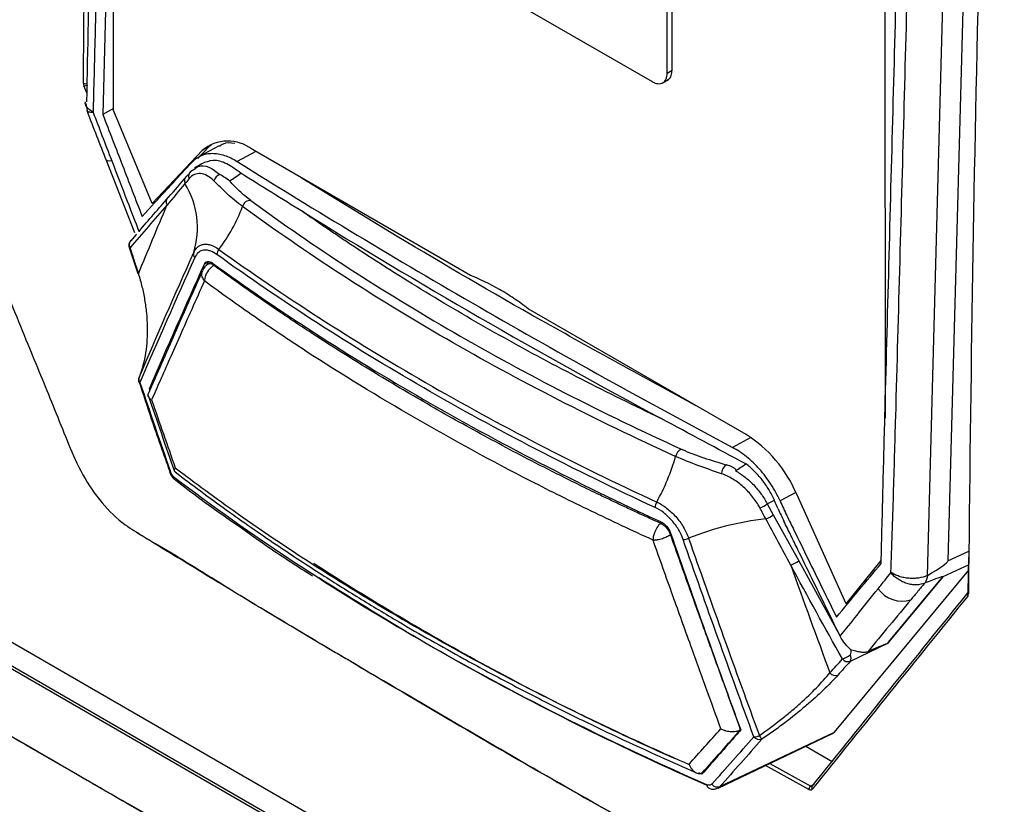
# Model space of a CAD drawing. Header units: millimetres. Extents: x 156 to 887, y -58 to 920.
# Tile 107 of 118: x 723 to 758, y 738 to 766. Entities that reach past the tile are written whole.
import ezdxf

# ---------------------------------------------------------------- set-up
doc = ezdxf.new("R2010")
doc.units = ezdxf.units.MM

msp = doc.modelspace()

# ---------------------------------------------------------------- linework, layer by layer
at = {"color": 7, "linetype": 'Continuous', "lineweight": 25}
for p, q in [((725.889, 762.299), (725.885, 805.309)), ((756.757, 790.609), (755.56, 746.279)), ((753.324, 789.468), (753.327, 751.355)), ((725.888, 776.645), (725.505, 762.164)), ((740.306, 766.07), (745.048, 763.332)), ((745.755, 763.741), (745.755, 766.027)), ((745.579, 763.638), (745.579, 765.925)), ((745.579, 763.638), (745.755, 763.741)), ((745.401, 763.282), (745.622, 763.41)), ((724.897, 762.558), (724.967, 762.195)), ((725.889, 762.372), (725.505, 762.164)), ((727.262, 759.003), (725.892, 762.286)), ((729.639, 761.051), (728.931, 760.667)), ((729.373, 761.083), (729.271, 761.017)), ((727.262, 759.003), (729.035, 760.88)), ((728.883, 760.596), (729.271, 761.017)), ((729.271, 761.017), (729.035, 760.88)), ((738.586, 756.438), (730.825, 760.918)), ((725.629, 760.536), (726.63, 757.964)), ((729.021, 760.412), (728.767, 760.252)), ((728.641, 760.143), (728.779, 760.234)), ((726.694, 757.897), (726.5, 757.671)), ((726.7, 757.904), (726.694, 757.897)), ((726.79, 758.001), (726.8, 758.011)), ((726.444, 757.426), (726.747, 756.505)), ((729.259, 756.924), (729.119, 756.843)), ((729.312, 756.878), (729.241, 756.837)), ((729.351, 756.901), (729.322, 756.884)), ((748.383, 750.782), (740.639, 755.253)), ((727.215, 752.438), (727.163, 752.408)), ((727.18, 752.358), (727.163, 752.408)), ((728.088, 749.15), (728.096, 749.145)), ((749.14, 748.309), (749.39, 748.441)), ((751.946, 744.755), (750.174, 748.677)), ((749.14, 748.309), (749.354, 747.921)), ((749.354, 747.921), (750.256, 746.28)), ((745.34, 747.62), (745.411, 747.661)), ((756.29, 745.187), (756.31, 746.421)), ((750.256, 746.28), (751.715, 743.625)), ((751.946, 744.755), (753.194, 746.296)), ((751.526, 740.192), (756.303, 745.957)), ((753.45, 743.392), (755.378, 745.715)), ((755.383, 745.711), (753.463, 743.398)), ((752.036, 744.806), (751.946, 744.755)), ((752.714, 725.803), (721.521, 743.811)), ((751.719, 743.627), (751.731, 743.603)), ((752, 725.27), (720.807, 743.277)), ((720.856, 743.362), (752.048, 725.355)), ((753.418, 743.343), (752.09, 742.709)), ((753.408, 743.341), (753.45, 743.392)), ((753.463, 743.398), (753.418, 743.343)), ((747.393, 738.201), (751.463, 740.143)), ((747.457, 738.251), (751.526, 740.192)), ((750.507, 739.687), (751.442, 739.148)), ((746.825, 738.741), (746.883, 738.774))]:
    msp.add_line(p, q, dxfattribs=at)
at = {"color": 8, "linetype": 'Continuous', "lineweight": 25}
for p, q in [((724.932, 762.93), (724.835, 763.179)), ((730.946, 760.848), (730.287, 760.49)), ((729.456, 756.796), (729.495, 756.818)), ((748.557, 750.674), (747.904, 750.319)), ((750.155, 748.719), (749.594, 748.415)), ((745.696, 747.218), (745.715, 747.229)), ((755.56, 746.279), (756.313, 746.633)), ((756.306, 746.145), (755.383, 745.711)), ((750.617, 738.153), (749.08, 739.006)), ((749.234, 739.079), (750.683, 738.274)), ((750.683, 738.274), (750.803, 738.351)), ((747.391, 738.204), (747.457, 738.251))]:
    msp.add_line(p, q, dxfattribs=at)
at = {"color": 7, "linetype": 'Continuous', "lineweight": 25, "flags": 128}
for points in [[(756.024, 790.211), (755.534, 772.042), (755.326, 764.367), (754.825, 745.762)], [(726.489, 757.664), (726.499, 757.675), (726.515, 757.69)], [(746.11, 750.247), (746.08, 750.248), (746.047, 750.237), (746.013, 750.216), (745.98, 750.185), (745.948, 750.145), (745.919, 750.1), (745.896, 750.05), (745.878, 749.999)], [(727.875, 749.46), (727.875, 749.46), (727.875, 749.459)], [(756.278, 745.149), (756.266, 745.139), (756.263, 745.136)], [(750.746, 738.28), (750.734, 738.27), (750.731, 738.267)]]:
    msp.add_lwpolyline(points, dxfattribs=at)
at = {"color": 8, "linetype": 'Continuous', "lineweight": 25, "flags": 128}
msp.add_lwpolyline([(725.822, 760.516), (725.732, 760.507), (725.668, 760.511), (725.633, 760.527), (725.628, 760.535)], dxfattribs=at)
at = {"color": 7, "linetype": 'Continuous', "lineweight": 25}
for centre, radius, start, end in [((724.89, 763.414), 0.155, 241.3451, 295.7119), ((724.746, 763.643), 0.473, 280.9123, 297.7543), ((725.922, 762.299), 0.0332, 181.2501, 203.5341), ((729.953, 759.804), 1.415, 51.9261, 130.4851), ((728.759, 759.977), 0.203, 125.5236, 206.5795), ((729.772, 759.715), 0.327, 108.6452, 164.0126), ((728.608, 759.799), 0.205, 125.5827, 207.3308), ((725.895, 758.137), 2.977, 342.6424, 31.7712), ((727.962, 759.05), 0.207, 126.1314, 212.6012), ((730.75, 758.818), 0.286, 85.8212, 165.1101), ((724.856, 760.985), 5.995, 322.8618, 339.5613), ((726.678, 757.501), 0.25, 139.3677, 180), ((726.678, 757.501), 0.25, 180, 197.8098), ((728.92, 757.195), 0.191, 163.5407, 219.3916), ((729.893, 757.162), 0.329, 141.6717, 177.2192), ((729.511, 756.417), 0.5, 123.544, 155.8991), ((727.025, 752.715), 0.25, 158.6307, 180), ((727.025, 752.715), 0.25, 180, 198.6181), ((726.972, 752.747), 0.189, 161.1979, 217.7129), ((745.874, 746.834), 4.678, 23.2089, 57.5675), ((738.419, 752.143), 7.762, 330.9744, 343.9622), ((747.86, 749.393), 0.349, 118.927, 181.746), ((745.579, 748.162), 0.431, 150.1309, 177.4775), ((748.474, 749.251), 1.154, 290.3108, 305.2591), ((750.231, 737.434), 10.407, 96.3149, 111.9527), ((748.699, 748.823), 1.115, 290.3474, 305.9868), ((746.117, 747.653), 0.609, 272.6396, 291.5567), ((749.607, 747.194), 1.121, 288.9132, 305.2706), ((753.929, 745.883), 1.031, 214.8216, 287.9754), ((756.308, 745.146), 0.0448, 113.7523, 181.0104), ((753.175, 744.021), 0.687, 293.6236, 294.8683), ((751.452, 743.811), 1.08, 289.4814, 306.2963), ((751.869, 742.826), 0.25, 331.9905, 27.1913), ((752.015, 742.961), 0.263, 219.7276, 286.5136), ((751.569, 742.467), 0.264, 219.6117, 286.6362), ((748.624, 740.627), 0.605, 273.64, 292.8456), ((748.868, 740.191), 0.265, 219.1027, 287.1225), ((743.972, 736.766), 5.898, 32.5251, 34.0621), ((747.377, 738.504), 0.265, 218.6842, 287.5284), ((750.774, 738.146), 0.158, 125.2814, 177.5151)]:
    msp.add_arc(centre, radius, start, end, dxfattribs=at)
at = {"color": 8, "linetype": 'Continuous', "lineweight": 25}
for centre, radius, start, end in [((726.655, 757.531), 0.213, 141.2198, 210.764), ((726.459, 757.453), 0.0339, 235.7178, 291.2914), ((726.809, 752.668), 0.0388, 237.2611, 290.0505), ((727.897, 749.495), 0.0423, 238.2911, 289.3663), ((728.177, 749.253), 0.136, 176.4292, 229.4158), ((756.334, 745.089), 0.0848, 146.4519, 223.4359), ((756.316, 745.155), 0.0535, 190.9163, 247.2186), ((747.111, 738.301), 0.116, 171.0054, 235.9728), ((750.801, 738.22), 0.0848, 146.0137, 222.9445)]:
    msp.add_arc(centre, radius, start, end, dxfattribs=at)
at = {"color": 7, "linetype": 'Continuous', "lineweight": 25}
for centre, major_axis, ratio, start_param, end_param in [((718.164, 752.882), (14.505, 8.942), 0.032627, 5.647906, 5.69752), ((735.981, 742.435), (14.392, 8.873), 0.032627, 5.682041, 5.729662), ((690.751, 716.921), (64.808, 29.366), 0.015726, 6.126467, 6.275542), ((693.881, 718.393), (61.498, 27.322), 0.006175, 0.002521, 0.140382), ((743.055, 738.659), (10.356, 4.682), 0.006017, 0.024364, 0.367155), ((751.232, 740.587), (-0.24, 0.439), 0.594412, 3.109607, 3.374537)]:
    msp.add_ellipse(centre, major_axis=major_axis, ratio=ratio, start_param=start_param, end_param=end_param, dxfattribs=at)
for points, knots in [([(723.322, 846.179), (722.998, 840.614), (722.351, 829.485), (721.612, 812.913), (721.035, 796.442), (720.674, 780.212), (720.475, 768.893), (720.483, 762.613), (720.442, 761.312), (720.441, 760.307), (720.717, 759.117), (721.233, 757.875), (721.963, 756.152), (722.775, 754.121), (723.595, 752.166), (724.172, 750.707), (724.626, 749.601), (725.266, 748.552), (725.995, 747.76), (726.694, 747.304), (727.871, 746.593), (730.767, 744.817), (735.916, 741.754), (742.843, 737.698), (749.153, 734.268), (753.272, 731.835), (755.17, 730.98), (756.003, 731.02), (756.789, 731.65), (757.896, 733.069), (759.009, 734.254), (759.755, 735.096), (759.824, 735.173)], [0, 0, 0, 0, 0.117189, 0.234398, 0.351504, 0.468632, 0.582461, 0.596826, 0.604029, 0.611202, 0.618419, 0.62679, 0.635182, 0.65195, 0.666097, 0.673183, 0.680251, 0.687487, 0.694725, 0.700109, 0.705556, 0.725297, 0.774947, 0.837351, 0.899775, 0.930977, 0.938277, 0.945675, 0.953057, 0.967804, 0.99703, 1, 1, 1, 1]), ([(717.862, 744.097), (717.946, 743.881), (718.041, 743.672), (718.252, 743.264), (718.369, 743.065), (718.623, 742.681), (718.758, 742.501), (719.041, 742.162), (719.191, 742.003), (719.501, 741.712), (719.662, 741.58), (719.905, 741.407), (719.986, 741.353), (720.149, 741.255), (720.231, 741.209), (720.64, 740.973), (722.275, 740.029), (726.525, 737.576), (735.68, 732.291), (744.18, 727.384), (750.392, 723.797), (751.537, 723.137), (752.109, 722.807), (752.354, 722.665), (752.518, 722.571), (752.6, 722.526), (752.846, 722.409), (753.009, 722.348), (753.326, 722.263), (753.482, 722.239), (753.71, 722.231), (753.785, 722.232), (753.931, 722.245), (754.003, 722.256), (754.21, 722.303), (754.341, 722.352), (754.526, 722.454), (754.585, 722.492), (754.698, 722.577), (754.752, 722.624), (754.854, 722.725), (754.902, 722.78), (754.999, 722.888), (755.242, 723.158), (757.043, 725.151), (758.99, 727.307), (760.791, 729.301), (761.035, 729.57), (761.132, 729.678), (761.18, 729.733), (761.312, 729.914), (761.389, 730.051), (761.517, 730.352), (761.568, 730.518), (761.622, 730.777), (761.636, 730.865), (761.658, 731.046), (761.665, 731.139), (761.688, 731.61), (761.778, 733.496), (762.012, 738.4), (763.382, 767.068), (764.68, 794.227), (765.833, 818.368)], [0, 0, 0, 0, 0.003906, 0.003906, 0.007813, 0.007813, 0.011719, 0.011719, 0.015625, 0.015625, 0.019531, 0.019531, 0.021484, 0.021484, 0.023438, 0.023438, 0.03125, 0.0625, 0.125, 0.25, 0.265625, 0.273438, 0.277344, 0.279297, 0.279297, 0.28125, 0.28125, 0.285156, 0.285156, 0.289063, 0.289063, 0.291016, 0.291016, 0.292969, 0.292969, 0.296875, 0.296875, 0.298828, 0.298828, 0.300781, 0.300781, 0.302734, 0.302734, 0.304688, 0.3125, 0.375, 0.382813, 0.384766, 0.384766, 0.386719, 0.386719, 0.390625, 0.390625, 0.394531, 0.394531, 0.396484, 0.396484, 0.398438, 0.398438, 0.40625, 0.4375, 0.5, 1, 1, 1, 1]), ([(725.886, 799.953), (725.569, 789.385), (725.194, 776.91), (724.961, 764.511), (724.926, 762.615)], [0, 0, 0, 0, 0.847065, 1, 1, 1, 1]), ([(753.539, 745.879), (753.553, 746.338), (753.57, 746.799), (753.6, 747.72), (753.614, 748.181), (753.656, 749.564), (753.682, 750.488), (753.761, 753.258), (753.811, 755.106), (753.962, 760.649), (754.061, 764.346), (754.361, 775.434), (754.566, 782.823), (754.775, 790.211)], [0, 0, 0, 0, 0.03125, 0.03125, 0.0625, 0.0625, 0.125, 0.125, 0.25, 0.25, 0.5, 0.5, 1, 1, 1, 1]), ([(753.191, 746.19), (753.201, 746.646), (753.212, 747.102), (753.235, 748.015), (753.246, 748.472), (753.281, 749.842), (753.305, 750.755), (753.377, 753.496), (753.426, 755.324), (753.573, 760.808), (753.672, 764.465), (753.966, 775.433), (754.159, 782.744), (754.351, 790.053)], [0, 0, 0, 0, 0.03125, 0.03125, 0.0625, 0.0625, 0.125, 0.125, 0.25, 0.25, 0.5, 0.5, 1, 1, 1, 1]), ([(745.048, 763.332), (745.083, 763.312), (745.118, 763.296), (745.186, 763.272), (745.219, 763.265), (745.283, 763.258), (745.314, 763.26), (745.372, 763.271), (745.399, 763.281), (745.472, 763.323), (745.512, 763.369), (745.565, 763.485), (745.579, 763.558), (745.579, 763.638)], [0, 0, 0, 0, 0.125, 0.125, 0.25, 0.25, 0.375, 0.375, 0.5, 0.5, 0.75, 0.75, 1, 1, 1, 1]), ([(745.595, 763.408), (745.608, 763.411), (745.671, 763.427), (745.735, 763.544), (745.748, 763.675), (745.755, 763.741)], [0, 0, 0, 0, 0.11842, 0.558129, 1, 1, 1, 1]), ([(725.156, 762.264), (725.154, 762.265), (725.122, 762.279), (725.023, 762.331), (724.914, 762.443), (724.862, 762.557), (724.887, 762.615), (724.889, 762.619)], [0, 0, 0, 0, 0.0110339, 0.1732591, 0.5716767, 0.9690057, 1, 1, 1, 1]), ([(724.935, 762.301), (724.938, 762.294), (725.163, 761.702), (725.395, 761.114), (725.624, 760.533)], [0, 0, 0, 0, 0.01239, 1, 1, 1, 1]), ([(725.162, 762.231), (725.16, 762.231), (725.131, 762.232), (725.043, 762.239), (724.953, 762.258), (724.948, 762.294), (724.947, 762.306)], [0, 0, 0, 0, 0.014424, 0.229039, 0.755511, 1, 1, 1, 1]), ([(725.156, 762.264), (725.157, 762.258), (725.158, 762.252), (725.159, 762.246), (725.16, 762.241), (725.161, 762.236), (725.162, 762.231)], [0, 0, 0, 0, 0.00003851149, 0.00003851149, 0.00003851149, 0.00007192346, 0.00007192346, 0.00007192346, 0.00007192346]), ([(725.162, 762.231), (725.266, 761.961), (725.37, 761.691), (725.474, 761.421), (725.59, 761.119), (725.706, 760.818), (725.822, 760.516)], [0, 0, 0, 0, 0.001762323, 0.001762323, 0.001762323, 0.00372906, 0.00372906, 0.00372906, 0.00372906]), ([(725.505, 762.164), (725.738, 761.559), (725.971, 760.955), (726.437, 759.746), (726.67, 759.142), (726.903, 758.538)], [0, 0, 0, 0, 0.5, 0.5, 1, 1, 1, 1]), ([(730.196, 761.134), (730.047, 761.15), (729.841, 761.173), (729.693, 761.061), (729.652, 761.03)], [0, 0, 0, 0, 0.721715, 1, 1, 1, 1]), ([(728.692, 760.482), (728.785, 760.58), (728.891, 760.654), (729.068, 760.73), (729.131, 760.749), (729.261, 760.775), (729.327, 760.782), (729.465, 760.782), (729.535, 760.776), (729.68, 760.752), (729.755, 760.733), (729.981, 760.659), (730.133, 760.587), (730.287, 760.49)], [0, 0, 0, 0, 0.25, 0.25, 0.375, 0.375, 0.5, 0.5, 0.625, 0.625, 0.75, 0.75, 1, 1, 1, 1]), ([(725.822, 760.516), (726.006, 760.037), (726.19, 759.559), (726.374, 759.08), (726.512, 758.72), (726.651, 758.36), (726.79, 758.001)], [0, 0, 0, 0, 0.003124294, 0.003124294, 0.003124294, 0.005471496, 0.005471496, 0.005471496, 0.005471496]), ([(726.903, 758.538), (727.2, 758.861), (727.497, 759.184), (727.941, 759.668), (728.089, 759.829), (728.311, 760.071), (728.384, 760.152), (728.535, 760.315), (728.614, 760.398), (728.692, 760.482)], [0, 0, 0, 0, 0.5, 0.5, 0.75, 0.75, 0.875, 0.875, 1, 1, 1, 1]), ([(730.413, 760.073), (730.245, 760.199), (729.911, 760.451), (729.411, 760.572), (729.151, 760.464), (729.021, 760.411)], [0, 0, 0, 0, 0.334611, 0.669222, 1, 1, 1, 1]), ([(730.287, 760.49), (733.099, 758.729), (735.976, 757), (741.851, 753.609), (744.847, 751.947), (747.904, 750.319)], [0, 0, 0, 0, 0.5, 0.5, 1, 1, 1, 1]), ([(729.457, 759.805), (729.381, 759.882), (729.301, 759.942), (729.141, 760.027), (729.059, 760.052), (728.905, 760.066), (728.831, 760.055), (728.694, 759.997), (728.632, 759.95), (728.577, 759.886)], [0, 0, 0, 0, 0.25, 0.25, 0.5, 0.5, 0.75, 0.75, 1, 1, 1, 1]), ([(730.474, 758.892), (730.274, 759.038), (730.095, 759.189), (729.764, 759.495), (729.612, 759.651), (729.457, 759.805)], [0, 0, 0, 0, 0.5, 0.5, 1, 1, 1, 1]), ([(730.771, 759.103), (730.624, 759.211), (730.49, 759.324), (730.24, 759.558), (730.125, 759.678), (730.012, 759.799)], [0, 0, 0, 0, 0.5, 0.5, 1, 1, 1, 1]), ([(746.611, 751.805), (744.76, 752.813), (741.145, 754.78), (736.485, 757.499), (733.696, 759.217), (732.561, 759.916)], [0, 0, 0, 0, 0.3837506, 0.7492262, 1, 1, 1, 1]), ([(730.771, 759.103), (733.023, 757.453), (735.438, 755.883), (740.563, 752.924), (743.272, 751.536), (746.11, 750.247)], [0, 0, 0, 0, 0.5, 0.5, 1, 1, 1, 1]), ([(745.878, 749.999), (744.45, 750.648), (743.055, 751.321), (740.337, 752.715), (739.012, 753.435), (735.151, 755.665), (732.733, 757.236), (730.474, 758.892)], [0, 0, 0, 0, 0.25, 0.25, 0.5, 0.5, 1, 1, 1, 1]), ([(734.624, 757.34), (734.488, 757.43), (734.217, 757.608), (733.815, 757.879), (733.415, 758.15), (733.019, 758.423), (732.757, 758.607), (732.626, 758.698)], [0, 0, 0, 0, 0.200055, 0.400074, 0.600065, 0.800038, 1, 1, 1, 1]), ([(728.736, 757.249), (728.775, 757.336), (728.825, 757.404), (728.917, 757.48), (728.951, 757.5), (729.021, 757.53), (729.059, 757.54), (729.138, 757.551), (729.179, 757.551), (729.265, 757.54), (729.309, 757.53), (729.444, 757.485), (729.54, 757.435), (729.635, 757.366)], [0, 0, 0, 0, 0.25, 0.25, 0.375, 0.375, 0.5, 0.5, 0.625, 0.625, 0.75, 0.75, 1, 1, 1, 1]), ([(726.472, 757.422), (726.522, 757.264), (726.573, 757.106), (726.624, 756.949), (726.673, 756.799), (726.721, 756.648), (726.77, 756.498)], [0, 0, 0, 0, 0.001, 0.001, 0.001, 0.001952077, 0.001952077, 0.001952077, 0.001952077]), ([(729.565, 757.178), (729.481, 757.238), (729.397, 757.283), (729.278, 757.322), (729.239, 757.331), (729.163, 757.34), (729.126, 757.34), (729.057, 757.331), (729.024, 757.322), (728.961, 757.295), (728.932, 757.277), (728.851, 757.21), (728.806, 757.15), (728.772, 757.074)], [0, 0, 0, 0, 0.25, 0.25, 0.375, 0.375, 0.5, 0.5, 0.625, 0.625, 0.75, 0.75, 1, 1, 1, 1]), ([(745.149, 748.181), (742.264, 749.516), (739.521, 750.935), (735.617, 753.188), (734.351, 753.96), (731.899, 755.541), (730.712, 756.35), (729.565, 757.178)], [0, 0, 0, 0, 0.5, 0.5, 0.75, 0.75, 1, 1, 1, 1]), ([(729.635, 757.366), (730.781, 756.539), (731.967, 755.73), (734.418, 754.15), (735.683, 753.379), (739.583, 751.128), (742.323, 749.711), (745.205, 748.377)], [0, 0, 0, 0, 0.25, 0.25, 0.5, 0.5, 1, 1, 1, 1]), ([(745.37, 751.344), (744.408, 751.799), (743.46, 752.266), (741.599, 753.223), (740.686, 753.712), (738.892, 754.713), (738.012, 755.225), (736.29, 756.267), (735.448, 756.799), (734.624, 757.34)], [0, 0, 0, 0, 0.25, 0.25, 0.5, 0.5, 0.75, 0.75, 1, 1, 1, 1]), ([(729.119, 756.843), (729.144, 756.898), (729.184, 756.931), (729.285, 756.944), (729.345, 756.924), (729.405, 756.88)], [0, 0, 0, 0, 0.5, 0.5, 1, 1, 1, 1]), ([(729.259, 756.924), (729.259, 756.924), (729.241, 756.882), (729.222, 756.841), (729.204, 756.799)], [0, 0, 0, 0, 0.001449, 1, 1, 1, 1]), ([(729.456, 756.796), (729.427, 756.815), (729.368, 756.851), (729.291, 756.861), (729.252, 756.842), (729.235, 756.833)], [0, 0, 0, 0, 0.3565972, 0.7119134, 1, 1, 1, 1]), ([(729.308, 756.876), (729.333, 756.89), (729.36, 756.907), (729.396, 756.895), (729.399, 756.894)], [0, 0, 0, 0, 0.8998493, 1, 1, 1, 1]), ([(729.313, 756.876), (729.336, 756.889), (729.361, 756.904), (729.394, 756.893), (729.398, 756.891)], [0, 0, 0, 0, 0.885852, 1, 1, 1, 1]), ([(729.405, 756.88), (731.744, 755.184), (734.246, 753.567), (739.576, 750.49), (742.386, 749.041), (745.341, 747.68)], [0, 0, 0, 0, 0.5, 0.5, 1, 1, 1, 1]), ([(726.77, 756.498), (726.782, 756.46), (726.794, 756.422), (726.816, 756.345), (726.848, 756.231), (726.878, 756.115), (726.934, 755.884), (726.965, 755.729), (727.018, 755.417), (727.04, 755.26), (727.071, 754.943), (727.081, 754.783), (727.091, 754.304), (727.072, 753.991), (726.978, 753.381), (726.901, 753.083), (726.793, 752.808)], [0, 0, 0, 0, 0.03125, 0.03125, 0.0625, 0.125, 0.125, 0.25, 0.25, 0.375, 0.375, 0.5, 0.5, 0.75, 0.75, 1, 1, 1, 1]), ([(729.051, 756.605), (728.719, 755.862), (728.066, 754.399), (727.434, 752.944), (727.123, 752.228)], [0, 0, 0, 0, 0.5075111, 1, 1, 1, 1]), ([(729.456, 756.796), (729.439, 756.786), (729.423, 756.776), (729.339, 756.713), (729.276, 756.646), (729.179, 756.496), (729.144, 756.414), (729.121, 756.302), (729.119, 756.271), (729.119, 756.241)], [0.1457559, 0.1457559, 0.1457559, 0.1457559, 0.2057162, 0.2057162, 0.4557162, 0.4557162, 0.7057162, 0.7057162, 0.8099603, 0.8099603, 0.8099603, 0.8099603]), ([(745.34, 747.619), (745.192, 747.686), (744.897, 747.821), (744.457, 748.024), (744.02, 748.229), (743.584, 748.435), (743.063, 748.683), (742.203, 749.103), (740.788, 749.815), (738.933, 750.797), (736.915, 751.931), (734.955, 753.098), (733.474, 754.03), (732.439, 754.707), (731.826, 755.117), (731.221, 755.531), (730.624, 755.949), (730.034, 756.37), (729.649, 756.654), (729.456, 756.796)], [0, 0, 0, 0, 0.025026, 0.05004, 0.075042, 0.10003, 0.125005, 0.164977, 0.250003, 0.375009, 0.500006, 0.625044, 0.750001, 0.791728, 0.833432, 0.875111, 0.916766, 0.958396, 1, 1, 1, 1]), ([(729.12, 756.241), (728.968, 755.904), (728.677, 755.256), (728.263, 754.327), (727.888, 753.481), (727.551, 752.716), (727.34, 752.234), (727.24, 752.007)], [0, 0, 0, 0, 0.238294, 0.457441, 0.657441, 0.838293, 1, 1, 1, 1]), ([(745.075, 747.024), (744.334, 747.36), (743.6, 747.703), (742.153, 748.401), (740.011, 749.468), (737.955, 750.59), (735.289, 752.13), (733.348, 753.318), (731.502, 754.554), (730.294, 755.39), (729.702, 755.813), (729.12, 756.241)], [0, 0, 0, 0, 0.125, 0.125, 0.25, 0.5, 0.5, 0.75, 0.875, 0.875, 1, 1, 1, 1]), ([(740.639, 755.253), (740.47, 755.381), (740.3, 755.503), (739.957, 755.733), (739.783, 755.841), (739.265, 756.141), (738.923, 756.306), (738.586, 756.438)], [0, 0, 0, 0, 0.25, 0.25, 0.5, 0.5, 1, 1, 1, 1]), ([(726.798, 752.64), (726.94, 752.206), (727.287, 751.141), (727.662, 750.088), (727.884, 749.464)], [0, 0, 0, 0, 0.407314, 1, 1, 1, 1]), ([(727.242, 752.007), (727.207, 752.036), (727.136, 752.094), (727.11, 752.174), (727.123, 752.218), (727.125, 752.227)], [0, 0, 0, 0, 0.444859, 0.890137, 1, 1, 1, 1]), ([(727.121, 752.165), (727.276, 751.714), (727.585, 750.811), (727.9, 749.911), (728.057, 749.461)], [0, 0, 0, 0, 0.499791, 1, 1, 1, 1]), ([(746.11, 750.247), (746.353, 750.137), (746.613, 750.04), (747.146, 749.862), (747.42, 749.781), (747.692, 749.698)], [0, 0, 0, 0, 0.5, 0.5, 1, 1, 1, 1]), ([(749.594, 748.415), (749.502, 748.619), (749.393, 748.817), (749.208, 749.103), (749.142, 749.197), (749.006, 749.375), (748.936, 749.461), (748.717, 749.707), (748.559, 749.859), (748.238, 750.119), (748.072, 750.23), (747.904, 750.319)], [0, 0, 0, 0, 0.25, 0.25, 0.375, 0.375, 0.5, 0.5, 0.75, 0.75, 1, 1, 1, 1]), ([(747.512, 749.383), (747.23, 749.48), (746.947, 749.576), (746.397, 749.778), (746.131, 749.884), (745.878, 749.999)], [0, 0, 0, 0, 0.5, 0.5, 1, 1, 1, 1]), ([(728.082, 749.592), (728.065, 749.559), (728.033, 749.495), (728.058, 749.463), (728.071, 749.447)], [0, 0, 0, 0, 0.508358, 1, 1, 1, 1]), ([(728.083, 749.592), (728.798, 749.049), (731.468, 747.088), (736.487, 743.901), (742.011, 741.001), (745.413, 739.458), (746.355, 739.043)], [-0.04884005, -0.04884005, -0.04884005, -0.04884005, -0.04177668, -0.02306003, -0.00434338, 0.00272945, 0.00272945, 0.00272945, 0.00272945]), ([(748.014, 749.486), (748.029, 749.497), (748.03, 749.512), (748.018, 749.537), (748.007, 749.548), (747.97, 749.58), (747.939, 749.598), (747.841, 749.648), (747.768, 749.675), (747.692, 749.698)], [0, 0, 0, 0, 0.125, 0.125, 0.25, 0.25, 0.5, 0.5, 1, 1, 1, 1]), ([(748.014, 749.486), (748.13, 749.422), (748.243, 749.346), (748.457, 749.177), (748.559, 749.085), (748.751, 748.882), (748.841, 748.774), (749.002, 748.548), (749.076, 748.431), (749.14, 748.309)], [0, 0, 0, 0, 0.25, 0.25, 0.5, 0.5, 0.75, 0.75, 1, 1, 1, 1]), ([(749.391, 748.441), (749.332, 748.571), (749.266, 748.696), (749.12, 748.938), (749.038, 749.057), (748.865, 749.278), (748.773, 749.381), (748.581, 749.572), (748.479, 749.659), (748.377, 749.736)], [0, 0, 0, 0, 0.25, 0.25, 0.5, 0.5, 0.75, 0.75, 1, 1, 1, 1]), ([(727.877, 749.46), (727.885, 749.436), (727.914, 749.355), (727.984, 749.24), (728.06, 749.179), (728.092, 749.154)], [0, 0, 0, 0, 0.1945554, 0.6646441, 1, 1, 1, 1]), ([(728.041, 749.262), (729.394, 748.236), (730.807, 747.236), (733.749, 745.294), (735.277, 744.35), (738.449, 742.519), (740.087, 741.634), (743.465, 739.929), (745.208, 739.107), (746.997, 738.319)], [0, 0, 0, 0, 0.25, 0.25, 0.5, 0.5, 0.75, 0.75, 1, 1, 1, 1]), ([(728.072, 749.449), (728.675, 748.996), (729.841, 748.119), (731.565, 746.927), (733.147, 745.885), (734.601, 744.972), (735.928, 744.174), (737.173, 743.453), (738.446, 742.741), (739.961, 741.925), (741.851, 740.957), (744.089, 739.869), (745.739, 739.135), (746.596, 738.755)], [0, 0, 0, 0, 0.113005, 0.218506, 0.307104, 0.386904, 0.463828, 0.525735, 0.588158, 0.666184, 0.76233, 0.876586, 1, 1, 1, 1]), ([(728.105, 749.156), (728.386, 748.936), (729.104, 748.375), (729.881, 747.84), (730.353, 747.513)], [0, 0, 0, 0, 0.391274, 1, 1, 1, 1]), ([(748.875, 748.169), (748.8, 748.307), (748.714, 748.439), (748.519, 748.688), (748.409, 748.806), (748.176, 749.016), (748.051, 749.11), (747.788, 749.27), (747.652, 749.334), (747.512, 749.383)], [0, 0, 0, 0, 0.25, 0.25, 0.5, 0.5, 0.75, 0.75, 1, 1, 1, 1]), ([(746.145, 747.044), (746.103, 747.165), (746.046, 747.286), (745.945, 747.457), (745.908, 747.512), (745.829, 747.621), (745.787, 747.674), (745.699, 747.774), (745.653, 747.821), (745.558, 747.91), (745.509, 747.953), (745.358, 748.069), (745.254, 748.132), (745.149, 748.181)], [0, 0, 0, 0, 0.25, 0.25, 0.375, 0.375, 0.5, 0.5, 0.625, 0.625, 0.75, 0.75, 1, 1, 1, 1]), ([(745.205, 748.377), (745.326, 748.321), (745.443, 748.249), (745.615, 748.117), (745.672, 748.069), (745.78, 747.968), (745.832, 747.914), (745.932, 747.801), (745.98, 747.741), (746.07, 747.617), (746.112, 747.554), (746.228, 747.36), (746.292, 747.224), (746.341, 747.086)], [0, 0, 0, 0, 0.25, 0.25, 0.375, 0.375, 0.5, 0.5, 0.625, 0.625, 0.75, 0.75, 1, 1, 1, 1]), ([(749.594, 748.415), (749.674, 748.24), (749.753, 748.066), (749.918, 747.72), (750.002, 747.549), (750.255, 747.034), (750.423, 746.69), (750.927, 745.659), (751.263, 744.971), (751.599, 744.283)], [0, 0, 0, 0, 0.125, 0.125, 0.25, 0.25, 0.5, 0.5, 1, 1, 1, 1]), ([(730.353, 747.513), (730.699, 747.265), (731.536, 746.663), (732.433, 746.09), (732.959, 745.754)], [0, 0, 0, 0, 0.413549, 1, 1, 1, 1]), ([(745.34, 747.62), (745.33, 747.611), (745.308, 747.59), (745.272, 747.548), (745.228, 747.489), (745.181, 747.411), (745.141, 747.329), (745.112, 747.249), (745.092, 747.176), (745.077, 747.098), (745.075, 747.048), (745.074, 747.022)], [0, 0, 0, 0, 0.0652555, 0.1522053, 0.2608286, 0.3910993, 0.5429863, 0.6423162, 0.7515989, 0.8708289, 1, 1, 1, 1]), ([(745.696, 747.218), (745.691, 747.233), (745.679, 747.263), (745.659, 747.305), (745.637, 747.343), (745.616, 747.377), (745.594, 747.408), (745.573, 747.435), (745.542, 747.471), (745.501, 747.512), (745.452, 747.554), (745.409, 747.582), (745.372, 747.605), (745.35, 747.615), (745.34, 747.62)], [0, 0, 0, 0, 0.089901, 0.173634, 0.251208, 0.322632, 0.387908, 0.447041, 0.500039, 0.642903, 0.750127, 0.853036, 0.932675, 1, 1, 1, 1]), ([(745.341, 747.68), (745.38, 747.663), (745.417, 747.64), (745.49, 747.584), (745.524, 747.551), (745.619, 747.444), (745.67, 747.358), (745.7, 747.27)], [0, 0, 0, 0, 0.25, 0.25, 0.5, 0.5, 1, 1, 1, 1]), ([(751.719, 743.627), (751.388, 744.306), (751.056, 744.984), (750.559, 746.002), (750.393, 746.341), (750.145, 746.85), (750.062, 747.02), (749.896, 747.359), (749.813, 747.529), (749.73, 747.699)], [0, 0, 0, 0, 0.5, 0.5, 0.75, 0.75, 0.875, 0.875, 1, 1, 1, 1]), ([(759.817, 735.033), (759.781, 734.992), (759.068, 734.189), (757.989, 733.041), (756.879, 731.618), (756.084, 730.982), (755.235, 730.941), (753.327, 731.801), (749.203, 734.236), (742.894, 737.663), (735.969, 741.733), (730.817, 744.759), (727.924, 746.586), (726.949, 747.133), (726.736, 747.283), (726.733, 747.285)], [0, 0, 0, 0, 0.005146, 0.1029037, 0.1522256, 0.1774085, 0.2026554, 0.2275317, 0.3318887, 0.5406087, 0.7493931, 0.9154516, 0.981479, 0.9997089, 1, 1, 1, 1]), ([(745.074, 747.022), (745.086, 747.023), (745.108, 747.023), (745.143, 747.026), (745.175, 747.03), (745.203, 747.034), (745.251, 747.043), (745.319, 747.058), (745.407, 747.084), (745.49, 747.114), (745.567, 747.147), (745.637, 747.182), (745.677, 747.206), (745.696, 747.218)], [0, 0, 0, 0, 0.067501, 0.127907, 0.181188, 0.227352, 0.266427, 0.406508, 0.532466, 0.6557, 0.774181, 0.888646, 1, 1, 1, 1]), ([(747.489, 740.308), (747.322, 740.767), (746.964, 741.751), (746.395, 743.329), (745.756, 745.108), (745.31, 746.363), (745.075, 747.024)], [0, 0, 0, 0, 0.205579, 0.440771, 0.705578, 1, 1, 1, 1]), ([(748.192, 740.275), (748.008, 740.784), (747.622, 741.846), (747.021, 743.512), (746.372, 745.317), (745.927, 746.569), (745.696, 747.218)], [0, 0, 0, 0, 0.220187, 0.460249, 0.720186, 1, 1, 1, 1]), ([(745.869, 739.236), (745.287, 739.496), (744.71, 739.759), (743.569, 740.294), (743.004, 740.565), (741.328, 741.391), (740.234, 741.957), (738.09, 743.119), (737.04, 743.715), (734.988, 744.931), (733.985, 745.553), (733.009, 746.188)], [0, 0, 0, 0, 0.125, 0.125, 0.25, 0.25, 0.5, 0.5, 0.75, 0.75, 1, 1, 1, 1]), ([(751.599, 744.283), (751.864, 744.601), (752.13, 744.919), (752.661, 745.555), (752.925, 745.872), (753.191, 746.19)], [0, 0, 0, 0, 0.5, 0.5, 1, 1, 1, 1]), ([(747.001, 738.29), (746.433, 738.544), (744.4, 739.453), (741.027, 741.112), (736.966, 743.314), (734.449, 744.888), (733.189, 745.677)], [0, 0, 0, 0, 0.11398, 0.408373, 0.703732, 1, 1, 1, 1]), ([(753.083, 745.294), (753.164, 745.396), (753.245, 745.498), (753.327, 745.599), (753.395, 745.684), (753.463, 745.769), (753.531, 745.854)], [0, 0, 0, 0, 0.00124678, 0.00124678, 0.00124678, 0.00228732, 0.00228732, 0.00228732, 0.00228732]), ([(753.531, 745.854), (753.532, 745.858), (753.534, 745.861), (753.535, 745.865), (753.536, 745.87), (753.538, 745.874), (753.539, 745.879)], [0, 0, 0, 0, 0.0000336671, 0.0000336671, 0.0000336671, 0.00007192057, 0.00007192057, 0.00007192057, 0.00007192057]), ([(754.739, 745.494), (754.65, 745.455), (754.55, 745.434), (754.39, 745.43), (754.335, 745.433), (754.225, 745.449), (754.169, 745.461), (754.059, 745.495), (754.005, 745.516), (753.898, 745.565), (753.846, 745.595), (753.747, 745.659), (753.7, 745.694), (753.611, 745.77), (753.569, 745.812), (753.531, 745.854)], [0, 0, 0, 0, 0.25, 0.25, 0.375, 0.375, 0.5, 0.5, 0.625, 0.625, 0.75, 0.75, 0.875, 0.875, 1, 1, 1, 1]), ([(754.825, 745.762), (754.735, 745.721), (754.632, 745.691), (754.465, 745.665), (754.408, 745.66), (754.292, 745.656), (754.232, 745.658), (754.114, 745.668), (754.056, 745.676), (753.941, 745.699), (753.884, 745.715), (753.776, 745.751), (753.725, 745.772), (753.627, 745.821), (753.58, 745.849), (753.539, 745.879)], [0, 0, 0, 0, 0.25, 0.25, 0.375, 0.375, 0.5, 0.5, 0.625, 0.625, 0.75, 0.75, 0.875, 0.875, 1, 1, 1, 1]), ([(755.378, 745.715), (755.38, 745.714), (755.381, 745.713), (755.382, 745.711), (755.382, 745.711), (755.383, 745.711), (755.383, 745.711)], [0, 0, 0, 0, 0.00004661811, 0.00004661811, 0.00004661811, 0.00005757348, 0.00005757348, 0.00005757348, 0.00005757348]), ([(751.73, 743.603), (751.931, 743.852), (752.131, 744.102), (752.331, 744.353), (752.582, 744.667), (752.832, 744.981), (753.083, 745.294)], [0, 0, 0, 0, 0.00306795, 0.00306795, 0.00306795, 0.006913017, 0.006913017, 0.006913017, 0.006913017]), ([(754.739, 745.494), (754.658, 745.396), (754.577, 745.299), (754.496, 745.201), (754.413, 745.102), (754.33, 745.002), (754.248, 744.902)], [0.000001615, 0.000001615, 0.000001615, 0.000001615, 0.001219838, 0.001219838, 0.001219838, 0.002465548, 0.002465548, 0.002465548, 0.002465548]), ([(756.263, 745.153), (756.263, 745.148), (756.263, 745.138), (756.26, 745.132), (756.261, 745.134), (756.262, 745.134)], [0, 0, 0, 0, 0.357698, 0.900748, 1, 1, 1, 1]), ([(754.248, 744.902), (753.992, 744.595), (753.737, 744.287), (753.481, 743.979), (753.224, 743.67), (752.968, 743.36), (752.711, 743.051)], [0, 0, 0, 0, 0.00384596, 0.00384596, 0.00384596, 0.007708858, 0.007708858, 0.007708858, 0.007708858]), ([(761.715, 731.203), (761.71, 731.125), (761.702, 731.047), (761.682, 730.896), (761.671, 730.823), (761.629, 730.607), (761.591, 730.469), (761.454, 730.083), (761.332, 729.867), (761.143, 729.643), (761.104, 729.601), (761.026, 729.515), (760.909, 729.386), (760.637, 729.084), (759.782, 728.138), (758.382, 726.588), (756.827, 724.867), (755.739, 723.662), (755.234, 723.102), (755.039, 722.887), (754.961, 722.801), (754.923, 722.757), (754.805, 722.63), (754.718, 722.555), (754.533, 722.426), (754.433, 722.372), (754.226, 722.288), (754.117, 722.258), (753.891, 722.219), (753.772, 722.212), (753.529, 722.221), (753.405, 722.236), (753.154, 722.291), (753.026, 722.33), (752.766, 722.431), (752.635, 722.493), (752.44, 722.602), (752.375, 722.64), (752.245, 722.715), (752.05, 722.828), (750.815, 723.541), (747.566, 725.416), (740.288, 729.618), (731.97, 734.419), (724.693, 738.621), (721.444, 740.496), (720.274, 741.172), (720.079, 741.284), (720.014, 741.323), (719.885, 741.408), (719.821, 741.453), (719.629, 741.595), (719.501, 741.7), (719.249, 741.932), (719.124, 742.06), (718.886, 742.328), (718.771, 742.469), (718.552, 742.766), (718.447, 742.924), (718.251, 743.245), (718.161, 743.41), (718.035, 743.663), (717.995, 743.748), (717.938, 743.877), (717.92, 743.92), (717.883, 744.007), (717.865, 744.052), (717.848, 744.095)], [0, 0, 0, 0, 0.003906, 0.003906, 0.007812, 0.007812, 0.015625, 0.015625, 0.03125, 0.03125, 0.035156, 0.035156, 0.039062, 0.046875, 0.0625, 0.125, 0.1875, 0.21875, 0.234375, 0.238281, 0.238281, 0.242187, 0.242187, 0.25, 0.25, 0.257812, 0.257812, 0.265625, 0.265625, 0.273437, 0.273437, 0.28125, 0.28125, 0.289062, 0.289062, 0.296875, 0.296875, 0.300781, 0.300781, 0.304687, 0.3125, 0.375, 0.5, 0.75, 0.875, 0.9375, 0.945313, 0.945313, 0.949219, 0.949219, 0.953125, 0.953125, 0.960938, 0.960938, 0.96875, 0.96875, 0.976563, 0.976563, 0.984375, 0.984375, 0.992188, 0.992188, 0.996094, 0.996094, 0.998047, 0.998047, 1, 1, 1, 1]), ([(752.105, 743.121), (752.076, 743.153), (752.043, 743.186), (751.975, 743.256), (751.94, 743.294), (751.839, 743.414), (751.779, 743.503), (751.73, 743.603)], [0, 0, 0, 0, 0.25, 0.25, 0.5, 0.5, 1, 1, 1, 1]), ([(753.408, 743.341), (753.411, 743.342), (753.413, 743.342), (753.416, 743.343), (753.417, 743.343), (753.417, 743.343), (753.418, 743.343)], [0, 0, 0, 0, 0.00003151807, 0.00003151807, 0.00003151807, 0.00004046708, 0.00004046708, 0.00004046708, 0.00004046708]), ([(752.105, 743.121), (752.108, 743.095), (752.108, 743.067), (752.104, 743.005), (752.099, 742.973), (752.091, 742.94)], [0, 0, 0, 0, 0.5, 0.5, 1, 1, 1, 1]), ([(752.711, 743.051), (752.663, 743.031), (752.62, 743.024), (752.532, 743.022), (752.487, 743.027), (752.391, 743.044), (752.339, 743.057), (752.228, 743.088), (752.168, 743.106), (752.105, 743.121)], [0, 0, 0, 0, 0.25, 0.25, 0.5, 0.5, 0.75, 0.75, 1, 1, 1, 1]), ([(751.366, 742.299), (751.442, 742.383), (751.518, 742.468), (751.594, 742.552), (751.667, 742.632), (751.739, 742.712), (751.812, 742.793)], [0, 0, 0, 0, 0.001, 0.001, 0.001, 0.001953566, 0.001953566, 0.001953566, 0.001953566]), ([(748.859, 740.07), (749.124, 740.253), (749.382, 740.445), (749.744, 740.732), (749.861, 740.828), (750.089, 741.02), (750.2, 741.116), (750.519, 741.404), (750.713, 741.59), (751.066, 741.954), (751.226, 742.131), (751.366, 742.299)], [0, 0, 0, 0, 0.25, 0.25, 0.375, 0.375, 0.5, 0.5, 0.75, 0.75, 1, 1, 1, 1]), ([(751.644, 742.215), (751.49, 742.044), (751.319, 741.867), (751.032, 741.591), (750.932, 741.498), (750.721, 741.307), (750.61, 741.21), (750.265, 740.916), (750.021, 740.719), (749.632, 740.423), (749.497, 740.324), (749.225, 740.129), (749.086, 740.032), (748.946, 739.938)], [0, 0, 0, 0, 0.25, 0.25, 0.375, 0.375, 0.5, 0.5, 0.75, 0.75, 0.875, 0.875, 1, 1, 1, 1]), ([(710.595, 740.665), (711.264, 738.852), (711.941, 737.043), (713.314, 733.432), (714.008, 731.63), (714.889, 729.383), (715.111, 728.822), (715.333, 728.261), (715.422, 728.037), (715.467, 727.925), (715.604, 727.589), (715.7, 727.368), (715.905, 726.937), (716.014, 726.726), (716.239, 726.313), (716.356, 726.11), (716.601, 725.713), (716.729, 725.519), (716.989, 725.147), (717.121, 724.969), (717.392, 724.628), (717.531, 724.464), (717.814, 724.153), (717.959, 724.004), (718.248, 723.728), (718.393, 723.601), (718.683, 723.369), (718.829, 723.264), (719.558, 722.728), (720.146, 722.304), (721.926, 721.036), (723.133, 720.198), (725.586, 718.542), (726.831, 717.723), (730.621, 715.296), (733.22, 713.715), (738.564, 710.63), (741.308, 709.125), (745.535, 706.924), (746.962, 706.2), (749.852, 704.771), (751.316, 704.065), (753.535, 703.024), (754.279, 702.68), (755.213, 702.258), (755.4, 702.172), (755.775, 702.016), (755.962, 701.947), (756.337, 701.836), (756.525, 701.792), (756.896, 701.725), (757.078, 701.702), (757.612, 701.668), (757.954, 701.69), (758.607, 701.825), (758.907, 701.937), (759.317, 702.165), (759.447, 702.253), (759.63, 702.402), (759.689, 702.455), (759.806, 702.56), (760.101, 702.824), (760.396, 703.089), (762.526, 704.997), (764.451, 706.714), (766.41, 708.444)], [0, 0, 0, 0, 0.0625, 0.0625, 0.125, 0.125, 0.140625, 0.144531, 0.144531, 0.148438, 0.148438, 0.15625, 0.15625, 0.164063, 0.164063, 0.171875, 0.171875, 0.179688, 0.179688, 0.1875, 0.1875, 0.195313, 0.195313, 0.203125, 0.203125, 0.210938, 0.210938, 0.21875, 0.21875, 0.25, 0.25, 0.3125, 0.3125, 0.375, 0.375, 0.5, 0.5, 0.625, 0.625, 0.6875, 0.6875, 0.75, 0.75, 0.78125, 0.78125, 0.789062, 0.789062, 0.796875, 0.796875, 0.804687, 0.804687, 0.8125, 0.8125, 0.828125, 0.828125, 0.84375, 0.84375, 0.851562, 0.851562, 0.855469, 0.855469, 0.859375, 0.875, 0.875, 1, 1, 1, 1]), ([(766.491, 708.417), (764.531, 706.684), (762.604, 704.966), (760.472, 703.055), (760.177, 702.79), (759.882, 702.525), (759.764, 702.419), (759.705, 702.367), (759.521, 702.219), (759.392, 702.131), (758.981, 701.904), (758.682, 701.792), (758.029, 701.657), (757.687, 701.634), (757.153, 701.666), (756.972, 701.688), (756.601, 701.754), (756.413, 701.797), (756.038, 701.907), (755.851, 701.975), (755.476, 702.13), (755.289, 702.216), (754.353, 702.638), (753.608, 702.983), (751.386, 704.024), (749.921, 704.731), (747.026, 706.161), (745.597, 706.886), (741.365, 709.09), (738.617, 710.596), (733.267, 713.686), (730.664, 715.268), (726.871, 717.699), (725.624, 718.519), (723.169, 720.177), (721.96, 721.016), (720.178, 722.285), (719.59, 722.711), (718.86, 723.247), (718.714, 723.352), (718.423, 723.587), (718.277, 723.715), (717.987, 723.993), (717.842, 724.143), (717.559, 724.455), (717.42, 724.619), (717.149, 724.962), (717.016, 725.14), (716.755, 725.512), (716.627, 725.707), (716.382, 726.105), (716.264, 726.308), (716.038, 726.722), (715.929, 726.932), (715.723, 727.363), (715.627, 727.585), (715.489, 727.92), (715.444, 728.033), (715.355, 728.257), (715.132, 728.819), (714.911, 729.381), (714.028, 731.63), (713.333, 733.434), (711.96, 737.049), (711.281, 738.86), (710.612, 740.675)], [0, 0, 0, 0, 0.125, 0.125, 0.140625, 0.144531, 0.144531, 0.148437, 0.148437, 0.15625, 0.15625, 0.171875, 0.171875, 0.1875, 0.1875, 0.195312, 0.195312, 0.203125, 0.203125, 0.210937, 0.210937, 0.21875, 0.21875, 0.25, 0.25, 0.3125, 0.3125, 0.375, 0.375, 0.5, 0.5, 0.625, 0.625, 0.6875, 0.6875, 0.75, 0.75, 0.78125, 0.78125, 0.789062, 0.789062, 0.796875, 0.796875, 0.804688, 0.804688, 0.8125, 0.8125, 0.820313, 0.820313, 0.828125, 0.828125, 0.835938, 0.835938, 0.84375, 0.84375, 0.851563, 0.851563, 0.855469, 0.855469, 0.859375, 0.875, 0.875, 0.9375, 0.9375, 1, 1, 1, 1]), ([(748.195, 740.267), (748.079, 740.135), (747.963, 740.004), (747.848, 739.873), (747.674, 739.676), (747.501, 739.479), (747.329, 739.283), (747.157, 739.087), (746.985, 738.891), (746.814, 738.695)], [0, 0, 0, 0, 0.001576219, 0.001576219, 0.001576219, 0.003940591, 0.003940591, 0.003940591, 0.006305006, 0.006305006, 0.006305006, 0.006305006]), ([(747.49, 740.309), (747.507, 740.3), (747.538, 740.284), (747.587, 740.266), (747.63, 740.252), (747.691, 740.235), (747.77, 740.219), (747.873, 740.21), (747.973, 740.212), (748.055, 740.225), (748.114, 740.241), (748.148, 740.253), (748.173, 740.265), (748.185, 740.272), (748.192, 740.275)], [0, 0, 0, 0, 0.081686, 0.153395, 0.215274, 0.266889, 0.407923, 0.533706, 0.672094, 0.800426, 0.870423, 0.933933, 0.963114, 1, 1, 1, 1]), ([(746.355, 739.043), (746.363, 739.025), (746.378, 738.99), (746.403, 738.945), (746.426, 738.909), (746.461, 738.863), (746.508, 738.811), (746.575, 738.76), (746.645, 738.728), (746.706, 738.716), (746.753, 738.718), (746.782, 738.724), (746.806, 738.732), (746.819, 738.737), (746.825, 738.741)], [0, 0, 0, 0, 0.081196, 0.152398, 0.213753, 0.264827, 0.404733, 0.529578, 0.666777, 0.794235, 0.863683, 0.926708, 0.958784, 1, 1, 1, 1]), ([(747.048, 738.208), (747.076, 738.196), (747.151, 738.164), (747.274, 738.156), (747.356, 738.19), (747.391, 738.205)], [0, 0, 0, 0, 0.252238, 0.683453, 1, 1, 1, 1])]:
    msp.add_open_spline(points, degree=3, knots=knots, dxfattribs=at)
for points in [[(724.815, 763.279), (724.931, 778.492), (725.299, 793.838), (725.918, 809.307)], [(757.403, 791.131), (756.799, 775.653), (756.43, 760.309), (756.295, 745.106)], [(724.815, 763.279), (724.815, 763.248), (724.822, 763.213), (724.835, 763.179)], [(728.489, 759.966), (728.509, 759.99), (728.53, 760.014), (728.551, 760.038)], [(730.012, 759.799), (729.902, 759.89), (729.784, 759.964), (729.667, 760.025)], [(732.626, 758.698), (731.884, 759.154), (731.146, 759.612), (730.413, 760.073)], [(728.426, 759.705), (728.216, 759.452), (728.004, 759.196), (727.789, 758.939)], [(727.841, 759.218), (728.06, 759.469), (728.276, 759.719), (728.489, 759.966)], [(728.577, 759.886), (728.526, 759.826), (728.476, 759.765), (728.426, 759.705)], [(727.787, 758.937), (727.341, 758.427), (726.902, 757.922), (726.472, 757.422)], [(726.77, 756.498), (727.104, 757.31), (727.443, 758.123), (727.787, 758.938)], [(726.792, 758.007), (727.137, 758.407), (727.487, 758.811), (727.841, 759.218)], [(732.626, 758.698), (736.745, 756.147), (740.996, 753.694), (745.37, 751.344)], [(726.793, 752.808), (727.423, 754.278), (728.071, 755.758), (728.736, 757.249)], [(728.772, 757.074), (728.105, 755.582), (727.455, 754.102), (726.823, 752.631)], [(727.163, 752.408), (727.797, 753.876), (728.449, 755.354), (729.119, 756.843)], [(729.364, 756.902), (729.364, 756.902), (729.365, 756.902), (729.365, 756.902)], [(726.823, 752.631), (727.181, 751.57), (727.544, 750.512), (727.911, 749.455)], [(727.24, 752.007), (727.519, 751.201), (727.799, 750.396), (728.083, 749.592)], [(748.377, 749.736), (747.367, 750.267), (746.366, 750.804), (745.37, 751.344)], [(728.041, 749.262), (727.989, 749.301), (727.939, 749.375), (727.911, 749.455)], [(749.528, 748.129), (749.481, 748.233), (749.434, 748.336), (749.387, 748.44)], [(749.087, 747.778), (749.016, 747.908), (748.945, 748.038), (748.875, 748.169)], [(749.528, 748.129), (749.594, 747.985), (749.661, 747.841), (749.73, 747.699)], [(749.971, 746.134), (749.679, 746.684), (749.384, 747.232), (749.087, 747.778)], [(745.7, 747.27), (746.516, 744.925), (747.347, 742.59), (748.195, 740.267)], [(748.662, 740.024), (747.807, 742.353), (746.968, 744.693), (746.145, 747.044)], [(746.341, 747.086), (747.164, 744.736), (748.003, 742.398), (748.859, 740.07)], [(749.971, 746.134), (750.431, 744.852), (750.896, 743.574), (751.366, 742.299)], [(751.812, 742.793), (751.191, 743.901), (750.577, 745.015), (749.971, 746.134)], [(754.836, 745.768), (754.819, 745.668), (754.79, 745.577), (754.75, 745.499)], [(754.825, 745.762), (754.829, 745.764), (754.832, 745.766), (754.836, 745.768)], [(754.75, 745.499), (754.747, 745.497), (754.743, 745.496), (754.739, 745.494)], [(756.272, 745.031), (754.407, 742.727), (752.562, 740.438), (750.739, 738.162)], [(750.746, 738.28), (752.569, 740.556), (754.413, 742.845), (756.278, 745.149)], [(756.272, 745.031), (756.287, 745.049), (756.295, 745.075), (756.295, 745.106)], [(752.09, 742.709), (751.941, 742.544), (751.792, 742.379), (751.644, 742.215)], [(746.355, 739.043), (746.732, 739.464), (747.11, 739.885), (747.489, 740.308)], [(746.825, 738.741), (747.278, 739.25), (747.734, 739.761), (748.192, 740.275)], [(747.17, 738.338), (747.662, 738.898), (748.16, 739.459), (748.662, 740.024)], [(748.946, 739.938), (748.444, 739.373), (747.948, 738.811), (747.457, 738.251)], [(746.814, 738.695), (746.775, 738.712), (746.737, 738.729), (746.699, 738.746)], [(747.17, 738.338), (747.132, 738.295), (747.066, 738.289), (746.997, 738.319)], [(750.617, 738.153), (750.666, 738.126), (750.713, 738.129), (750.739, 738.162)]]:
    msp.add_open_spline(points, degree=3, dxfattribs=at)
at = {"color": 8, "linetype": 'Continuous', "lineweight": 25}
for points, knots in [([(725.887, 790.465), (725.836, 788.523), (725.589, 779.124), (725.348, 769.722), (725.156, 762.264)], [0, 0, 0, 0, 0.206646, 1, 1, 1, 1]), ([(728.779, 760.234), (728.818, 760.263), (728.956, 760.369), (729.278, 760.335), (729.538, 760.128), (729.667, 760.025)], [0, 0, 0, 0, 0.162702, 0.582008, 1, 1, 1, 1]), ([(729.118, 756.24), (729.088, 756.29), (729.029, 756.389), (729.015, 756.527), (729.051, 756.594), (729.063, 756.617)], [0, 0, 0, 0, 0.396718, 0.79336, 1, 1, 1, 1]), ([(750.736, 738.273), (750.734, 738.271), (750.726, 738.265), (750.707, 738.264), (750.691, 738.271), (750.683, 738.274)], [0, 0, 0, 0, 0.171405, 0.587685, 1, 1, 1, 1])]:
    msp.add_open_spline(points, degree=3, knots=knots, dxfattribs=at)

doc.saveas('drawing.dxf')
